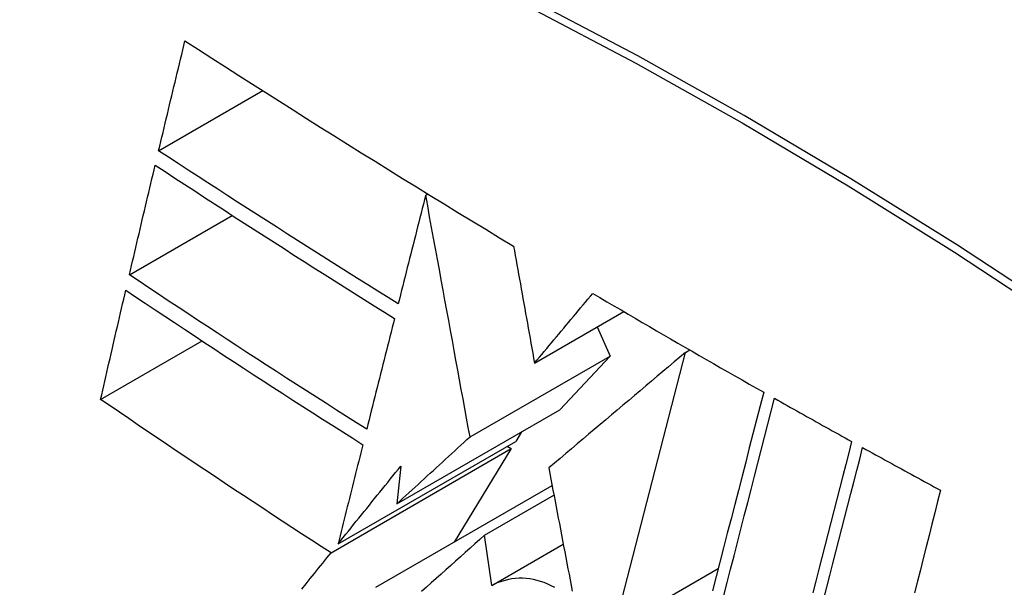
# Model space of a CAD drawing. Header units: inches. Extents: x 20 to 506, y 54 to 236.
# Tile 191 of 245: x 496.448 to 496.675, y 179.87 to 180.001. Entities that reach past the tile are written whole.
import ezdxf

# ---------------------------------------------------------------- set-up
doc = ezdxf.new("R2010")
doc.units = ezdxf.units.IN
doc.header["$MEASUREMENT"] = 0
doc.layers.add('Visible Edges(ANSI)', color=7, linetype='Continuous', lineweight=25)
doc.layers.add('Visible Tangent Edges(ANSI)', color=7, linetype='Continuous', lineweight=25)

msp = doc.modelspace()

# ---------------------------------------------------------------- linework, layer by layer
at = {"layer": 'Visible Edges(ANSI)'}
for p, q in [((496.48049, 179.97031), (496.50449, 179.98417)), ((496.54203, 179.96011), (496.5425, 179.96038)), ((496.47375, 179.94172), (496.49747, 179.95542)), ((496.56712, 179.92137), (496.58767, 179.93324)), ((496.58155, 179.92971), (496.58451, 179.923)), ((496.46713, 179.913), (496.4905, 179.92649)), ((496.6019, 179.92382), (496.60289, 179.92439)), ((496.55225, 179.90437), (496.58451, 179.923)), ((496.58451, 179.923), (496.57294, 179.9106)), ((496.58548, 179.86018), (496.6019, 179.92382)), ((496.53539, 179.88892), (496.57294, 179.9106)), ((496.5641, 179.90549), (496.56277, 179.90331)), ((496.52022, 179.87766), (496.56176, 179.90165)), ((496.52183, 179.87968), (496.56277, 179.90331)), ((496.56176, 179.90165), (496.54863, 179.88011)), ((496.56082, 179.90219), (496.56176, 179.90165)), ((496.5363, 179.89761), (496.53539, 179.88892)), ((496.53057, 179.86968), (496.57116, 179.89312)), ((496.55562, 179.88172), (496.57157, 179.89093)), ((496.55725, 179.87008), (496.55562, 179.88172)), ((496.55725, 179.87008), (496.57373, 179.8796)), ((496.58548, 179.86018), (496.60945, 179.87402))]:
    msp.add_line(p, q, dxfattribs=at)
at = {"layer": 'Visible Edges(ANSI)', "flags": 128}
for points in [[(496.48049, 179.97031), (496.48074, 179.97137), (496.48099, 179.97242), (496.48124, 179.97348), (496.4815, 179.97454), (496.48175, 179.97559), (496.482, 179.97665), (496.48225, 179.9777), (496.4825, 179.97876), (496.48276, 179.97982), (496.48301, 179.98087), (496.48326, 179.98193), (496.48352, 179.98299), (496.48377, 179.98404), (496.48402, 179.9851), (496.48428, 179.98616), (496.48453, 179.98721), (496.48478, 179.98827), (496.48504, 179.98933), (496.48529, 179.99038), (496.48555, 179.99144), (496.4858, 179.9925), (496.48605, 179.99355), (496.48631, 179.99461), (496.48656, 179.99566)], [(496.48656, 179.99566), (496.48966, 179.99366), (496.49276, 179.99167), (496.49587, 179.98968), (496.49898, 179.98769), (496.50209, 179.9857), (496.50521, 179.98371), (496.50834, 179.98173), (496.51147, 179.97974), (496.5146, 179.97776), (496.51774, 179.97578), (496.52089, 179.97381), (496.52404, 179.97183), (496.52719, 179.96986), (496.53036, 179.96789), (496.53352, 179.96592), (496.5367, 179.96396), (496.53988, 179.96199), (496.54307, 179.96003), (496.54626, 179.95807), (496.54946, 179.95612), (496.55266, 179.95417), (496.55586, 179.95222), (496.55907, 179.95028), (496.56228, 179.94834)], [(496.53569, 179.93503), (496.53335, 179.93648), (496.53101, 179.93794), (496.52868, 179.9394), (496.52635, 179.94086), (496.52403, 179.94232), (496.52171, 179.94378), (496.51939, 179.94525), (496.51707, 179.94671), (496.51476, 179.94818), (496.51246, 179.94965), (496.51015, 179.95112), (496.50785, 179.95259), (496.50556, 179.95406), (496.50326, 179.95553), (496.50097, 179.957), (496.49869, 179.95848), (496.4964, 179.95995), (496.49412, 179.96143), (496.49184, 179.96291), (496.48957, 179.96439), (496.48729, 179.96587), (496.48502, 179.96735), (496.48275, 179.96883), (496.48049, 179.97031)], [(496.47375, 179.94172), (496.474, 179.94278), (496.47424, 179.94383), (496.47449, 179.94488), (496.47474, 179.94593), (496.47498, 179.94699), (496.47523, 179.94804), (496.47548, 179.94909), (496.47572, 179.95015), (496.47597, 179.9512), (496.47622, 179.95226), (496.47647, 179.95331), (496.47671, 179.95436), (496.47696, 179.95542), (496.47721, 179.95647), (496.47746, 179.95752), (496.47771, 179.95858), (496.47796, 179.95963), (496.47821, 179.96069), (496.47846, 179.96174), (496.4787, 179.96279), (496.47895, 179.96384), (496.4792, 179.9649), (496.47945, 179.96595), (496.4797, 179.967)], [(496.4797, 179.967), (496.48197, 179.96551), (496.48425, 179.96402), (496.48652, 179.96254), (496.4888, 179.96105), (496.49108, 179.95957), (496.49336, 179.95808), (496.49564, 179.9566), (496.49793, 179.95512), (496.50021, 179.95365), (496.5025, 179.95217), (496.50479, 179.9507), (496.50709, 179.94922), (496.50938, 179.94775), (496.51168, 179.94628), (496.51399, 179.94482), (496.51629, 179.94335), (496.5186, 179.94189), (496.52091, 179.94043), (496.52322, 179.93897), (496.52554, 179.93751), (496.52786, 179.93605), (496.53019, 179.93459), (496.53252, 179.93314), (496.53485, 179.93168)], [(496.54203, 179.96011), (496.54176, 179.95907), (496.5415, 179.95802), (496.54123, 179.95698), (496.54097, 179.95594), (496.54071, 179.95489), (496.54044, 179.95385), (496.54018, 179.9528), (496.53991, 179.95176), (496.53965, 179.95071), (496.53939, 179.94966), (496.53912, 179.94862), (496.53886, 179.94757), (496.53859, 179.94653), (496.53833, 179.94548), (496.53806, 179.94443), (496.5378, 179.94339), (496.53754, 179.94234), (496.53727, 179.9413), (496.53701, 179.94025), (496.53675, 179.93921), (496.53648, 179.93816), (496.53622, 179.93712), (496.53596, 179.93607), (496.53569, 179.93503)], [(496.55225, 179.90437), (496.55185, 179.90654), (496.55145, 179.90871), (496.55105, 179.9109), (496.55065, 179.9131), (496.55024, 179.91531), (496.54984, 179.91753), (496.54942, 179.91977), (496.54901, 179.92202), (496.5486, 179.92429), (496.54818, 179.92657), (496.54776, 179.92887), (496.54733, 179.93117), (496.54691, 179.9335), (496.54648, 179.93584), (496.54605, 179.93819), (496.54561, 179.94056), (496.54518, 179.94295), (496.54473, 179.94535), (496.54429, 179.94777), (496.54384, 179.9502), (496.54339, 179.95265), (496.54294, 179.95512), (496.54249, 179.95761), (496.54203, 179.96011)], [(496.56228, 179.94834), (496.56247, 179.94728), (496.56267, 179.9462), (496.56286, 179.94512), (496.56305, 179.94403), (496.56325, 179.94294), (496.56345, 179.94184), (496.56365, 179.94073), (496.56385, 179.93961), (496.56405, 179.93849), (496.56425, 179.93737), (496.56445, 179.93624), (496.56465, 179.9351), (496.56486, 179.93397), (496.56506, 179.93283), (496.56527, 179.93169), (496.56547, 179.93054), (496.56568, 179.9294), (496.56588, 179.92825), (496.56609, 179.9271), (496.56629, 179.92596), (496.5665, 179.92481), (496.5667, 179.92366), (496.56691, 179.92252), (496.56712, 179.92137)], [(496.52843, 179.90614), (496.52611, 179.90761), (496.52379, 179.90907), (496.52147, 179.91054), (496.51916, 179.91202), (496.51685, 179.91349), (496.51455, 179.91497), (496.51225, 179.91644), (496.50995, 179.91792), (496.50766, 179.9194), (496.50537, 179.92088), (496.50309, 179.92237), (496.50081, 179.92385), (496.49853, 179.92534), (496.49626, 179.92682), (496.49399, 179.92831), (496.49173, 179.9298), (496.48947, 179.93129), (496.48721, 179.93277), (496.48496, 179.93426), (496.48271, 179.93576), (496.48047, 179.93725), (496.47822, 179.93874), (496.47599, 179.94023), (496.47375, 179.94172)], [(496.46713, 179.913), (496.46737, 179.91405), (496.46761, 179.9151), (496.46785, 179.91615), (496.46809, 179.9172), (496.46833, 179.91824), (496.46857, 179.91929), (496.46881, 179.92034), (496.46905, 179.92139), (496.46929, 179.92244), (496.46953, 179.92349), (496.46977, 179.92454), (496.47001, 179.92559), (496.47026, 179.92664), (496.4705, 179.92769), (496.47074, 179.92874), (496.47098, 179.92979), (496.47123, 179.93084), (496.47147, 179.93189), (496.47171, 179.93294), (496.47195, 179.93399), (496.4722, 179.93504), (496.47244, 179.93609), (496.47268, 179.93714), (496.47293, 179.93819)], [(496.47293, 179.93819), (496.47517, 179.93668), (496.47742, 179.93518), (496.47966, 179.93368), (496.48191, 179.93218), (496.48416, 179.93069), (496.48642, 179.92919), (496.48867, 179.9277), (496.49093, 179.92621), (496.4932, 179.92472), (496.49546, 179.92323), (496.49773, 179.92174), (496.5, 179.92026), (496.50227, 179.91877), (496.50455, 179.91729), (496.50683, 179.91581), (496.50912, 179.91433), (496.51141, 179.91285), (496.5137, 179.91138), (496.51599, 179.9099), (496.51829, 179.90843), (496.5206, 179.90696), (496.52291, 179.90549), (496.52522, 179.90403), (496.52754, 179.90256)], [(496.56712, 179.92137), (496.56767, 179.92204), (496.56823, 179.92271), (496.56879, 179.92338), (496.56935, 179.92405), (496.56991, 179.92472), (496.57047, 179.92539), (496.57103, 179.92606), (496.57159, 179.92673), (496.57215, 179.9274), (496.57271, 179.92807), (496.57327, 179.92874), (496.57383, 179.92941), (496.57438, 179.93008), (496.57494, 179.93075), (496.5755, 179.93142), (496.57606, 179.93209), (496.57662, 179.93276), (496.57718, 179.93343), (496.57774, 179.9341), (496.5783, 179.93477), (496.57886, 179.93544), (496.57942, 179.93611), (496.57998, 179.93678), (496.58054, 179.93745)], [(496.58054, 179.93745), (496.58216, 179.93649), (496.58379, 179.93553), (496.58541, 179.93457), (496.58704, 179.93361), (496.58867, 179.93266), (496.5903, 179.9317), (496.59194, 179.93075), (496.59357, 179.9298), (496.59521, 179.92884), (496.59684, 179.92789), (496.59848, 179.92694), (496.60012, 179.92599), (496.60176, 179.92504), (496.60341, 179.9241), (496.60505, 179.92315), (496.6067, 179.9222), (496.60834, 179.92126), (496.60999, 179.92031), (496.61164, 179.91937), (496.61329, 179.91842), (496.61495, 179.91748), (496.6166, 179.91654), (496.61826, 179.9156), (496.61992, 179.91466)], [(496.53485, 179.93168), (496.53458, 179.93062), (496.53431, 179.92956), (496.53405, 179.9285), (496.53378, 179.92743), (496.53351, 179.92637), (496.53324, 179.92531), (496.53298, 179.92424), (496.53271, 179.92318), (496.53244, 179.92211), (496.53217, 179.92105), (496.53191, 179.91998), (496.53164, 179.91892), (496.53137, 179.91785), (496.5311, 179.91678), (496.53084, 179.91572), (496.53057, 179.91465), (496.5303, 179.91359), (496.53003, 179.91252), (496.52977, 179.91146), (496.5295, 179.91039), (496.52923, 179.90933), (496.52897, 179.90827), (496.5287, 179.9072), (496.52843, 179.90614)], [(496.6019, 179.92382), (496.6006, 179.92272), (496.5993, 179.92163), (496.598, 179.92053), (496.59669, 179.91943), (496.59539, 179.91832), (496.59407, 179.91721), (496.59276, 179.91611), (496.59145, 179.915), (496.59013, 179.91388), (496.58881, 179.91277), (496.58749, 179.91166), (496.58617, 179.91054), (496.58485, 179.90942), (496.58353, 179.90831), (496.58221, 179.90719), (496.58089, 179.90608), (496.57957, 179.90496), (496.57825, 179.90385), (496.57694, 179.90273), (496.57562, 179.90162), (496.57431, 179.90051), (496.573, 179.8994), (496.57169, 179.89829), (496.57038, 179.89719)], [(496.52022, 179.87766), (496.51796, 179.87912), (496.5157, 179.88058), (496.51345, 179.88204), (496.5112, 179.8835), (496.50895, 179.88497), (496.50671, 179.88643), (496.50447, 179.8879), (496.50224, 179.88937), (496.50001, 179.89085), (496.49778, 179.89232), (496.49556, 179.89379), (496.49334, 179.89527), (496.49113, 179.89675), (496.48892, 179.89822), (496.48672, 179.8997), (496.48453, 179.90118), (496.48233, 179.90266), (496.48015, 179.90414), (496.47796, 179.90562), (496.47579, 179.90709), (496.47362, 179.90857), (496.47145, 179.91005), (496.46929, 179.91152), (496.46713, 179.913)], [(496.61992, 179.91466), (496.6191, 179.91148), (496.61827, 179.90828), (496.61744, 179.90506), (496.61661, 179.90182), (496.61577, 179.89857), (496.61493, 179.89531), (496.61409, 179.89203), (496.61324, 179.88874), (496.61239, 179.88544), (496.61154, 179.88214), (496.61069, 179.87882), (496.60984, 179.87551), (496.60898, 179.87219), (496.60813, 179.86887)], [(496.61071, 179.86777), (496.6115, 179.87083), (496.61229, 179.8739), (496.61308, 179.87697), (496.61387, 179.88003), (496.61466, 179.88309), (496.61544, 179.88615), (496.61623, 179.8892), (496.61701, 179.89224), (496.61779, 179.89528), (496.61857, 179.8983), (496.61935, 179.90132), (496.62012, 179.90432), (496.62089, 179.90731), (496.62165, 179.91029), (496.62242, 179.91325)], [(496.62242, 179.91325), (496.62315, 179.91283), (496.62389, 179.91241), (496.62463, 179.912), (496.62537, 179.91158), (496.62611, 179.91116), (496.62685, 179.91075), (496.62759, 179.91033), (496.62833, 179.90992), (496.62907, 179.9095), (496.62981, 179.90909), (496.63055, 179.90867), (496.63129, 179.90826), (496.63203, 179.90784), (496.63277, 179.90743), (496.63351, 179.90702), (496.63425, 179.9066), (496.63499, 179.90619), (496.63573, 179.90577), (496.63647, 179.90536), (496.63722, 179.90495), (496.63796, 179.90454), (496.6387, 179.90412), (496.63944, 179.90371), (496.64019, 179.9033)], [(496.53539, 179.88892), (496.53608, 179.88956), (496.53678, 179.8902), (496.53748, 179.89084), (496.53818, 179.89149), (496.53889, 179.89213), (496.53959, 179.89277), (496.54029, 179.89342), (496.54099, 179.89406), (496.54169, 179.89471), (496.5424, 179.89535), (496.5431, 179.896), (496.5438, 179.89664), (496.54451, 179.89729), (496.54521, 179.89793), (496.54591, 179.89857), (496.54662, 179.89922), (496.54732, 179.89986), (496.54803, 179.90051), (496.54873, 179.90115), (496.54943, 179.9018), (496.55014, 179.90244), (496.55084, 179.90309), (496.55155, 179.90373), (496.55225, 179.90437)], [(496.52754, 179.90256), (496.5273, 179.90161), (496.52706, 179.90066), (496.52682, 179.8997), (496.52659, 179.89875), (496.52635, 179.8978), (496.52611, 179.89684), (496.52587, 179.89589), (496.52563, 179.89494), (496.5254, 179.89398), (496.52516, 179.89303), (496.52492, 179.89208), (496.52468, 179.89112), (496.52444, 179.89017), (496.52421, 179.88921), (496.52397, 179.88826), (496.52373, 179.8873), (496.52349, 179.88635), (496.52326, 179.8854), (496.52302, 179.88444), (496.52278, 179.88349), (496.52254, 179.88253), (496.52231, 179.88158), (496.52207, 179.88063), (496.52183, 179.87968)], [(496.64019, 179.9033), (496.63951, 179.90066), (496.63883, 179.89801), (496.63815, 179.89535), (496.63747, 179.89268), (496.63678, 179.89), (496.6361, 179.88732), (496.63541, 179.88463), (496.63472, 179.88194), (496.63403, 179.87924), (496.63334, 179.87654), (496.63265, 179.87384), (496.63196, 179.87113), (496.63127, 179.86842)], [(496.63381, 179.86703), (496.6345, 179.86974), (496.63519, 179.87244), (496.63588, 179.87515), (496.63657, 179.87785), (496.63725, 179.88054), (496.63794, 179.88324), (496.63863, 179.88592), (496.63931, 179.8886), (496.64, 179.89128), (496.64068, 179.89395), (496.64136, 179.89661), (496.64204, 179.89926), (496.64271, 179.9019)], [(496.64271, 179.9019), (496.64346, 179.90149), (496.6442, 179.90107), (496.64495, 179.90066), (496.64569, 179.90025), (496.64644, 179.89984), (496.64719, 179.89943), (496.64793, 179.89902), (496.64868, 179.89861), (496.64943, 179.89819), (496.65018, 179.89778), (496.65092, 179.89737), (496.65167, 179.89696), (496.65242, 179.89655), (496.65317, 179.89614), (496.65392, 179.89573), (496.65467, 179.89532), (496.65541, 179.89491), (496.65616, 179.89451), (496.65691, 179.8941), (496.65766, 179.89369), (496.65841, 179.89328), (496.65916, 179.89287), (496.65991, 179.89246), (496.66066, 179.89205)], [(496.52183, 179.87968), (496.52243, 179.88042), (496.52303, 179.88117), (496.52363, 179.88191), (496.52423, 179.88266), (496.52483, 179.88341), (496.52543, 179.88415), (496.52604, 179.8849), (496.52664, 179.88565), (496.52724, 179.8864), (496.52784, 179.88715), (496.52845, 179.88789), (496.52905, 179.88864), (496.52965, 179.88939), (496.53026, 179.89014), (496.53086, 179.89089), (496.53146, 179.89164), (496.53207, 179.89238), (496.53267, 179.89313), (496.53328, 179.89388), (496.53388, 179.89463), (496.53449, 179.89537), (496.53509, 179.89612), (496.53569, 179.89687), (496.5363, 179.89761)], [(496.57038, 179.89719), (496.57063, 179.89592), (496.57087, 179.89464), (496.57111, 179.89337), (496.57135, 179.89209), (496.5716, 179.89081), (496.57184, 179.88952), (496.57209, 179.88823), (496.57233, 179.88694), (496.57258, 179.88565), (496.57283, 179.88436), (496.57307, 179.88307), (496.57332, 179.88177), (496.57357, 179.88047), (496.57381, 179.87918), (496.57406, 179.87788), (496.57431, 179.87658), (496.57456, 179.87528), (496.57481, 179.87398), (496.57506, 179.87269), (496.57531, 179.87139), (496.57555, 179.87009), (496.5758, 179.8688)], [(496.66066, 179.89205), (496.66, 179.88946), (496.65934, 179.88685), (496.65868, 179.88424), (496.65802, 179.88162), (496.65735, 179.87899), (496.65669, 179.87636), (496.65602, 179.87372), (496.65535, 179.87108), (496.65468, 179.86843)], [(496.55562, 179.88172), (496.5545, 179.88072), (496.55339, 179.87973), (496.55227, 179.87873), (496.55116, 179.87773), (496.55004, 179.87673), (496.54892, 179.87572), (496.5478, 179.87472), (496.54668, 179.87372), (496.54556, 179.87271), (496.54444, 179.87171), (496.54332, 179.8707), (496.54221, 179.8697), (496.54109, 179.86869)], [(496.51351, 179.86928), (496.51447, 179.87048), (496.51543, 179.87168), (496.51638, 179.87288), (496.51734, 179.87407), (496.5183, 179.87527), (496.51926, 179.87647), (496.52022, 179.87766)], [(496.57177, 179.86964), (496.57096, 179.87006), (496.57015, 179.87044), (496.56934, 179.87077), (496.56851, 179.87105), (496.56769, 179.87129), (496.56686, 179.87148), (496.56603, 179.87162), (496.5652, 179.87171), (496.56437, 179.87176), (496.56355, 179.87176), (496.56273, 179.87171), (496.56192, 179.87161), (496.56111, 179.87147), (496.56032, 179.87128), (496.55953, 179.87105), (496.55876, 179.87077), (496.558, 179.87045), (496.55725, 179.87008)]]:
    msp.add_lwpolyline(points, dxfattribs=at)
at = {"layer": 'Visible Edges(ANSI)'}
msp.add_ellipse((496.67693, 179.00005), major_axis=(-0.64961, 1.12515), ratio=0.57735, start_param=5.161526, end_param=5.834048, dxfattribs=at)
at = {"layer": 'Visible Tangent Edges(ANSI)', "flags": 128}
for points in [[(496.68915, 179.9324), (496.66458, 179.94854), (496.64001, 179.96388), (496.61546, 179.97844), (496.59091, 179.9922), (496.56637, 180.00517), (496.54187, 180.01733), (496.51743, 180.02868), (496.49308, 180.03919), (496.46884, 180.04886), (496.44472, 180.05769), (496.42074, 180.06566), (496.39691, 180.07278), (496.37325, 180.07904), (496.34979, 180.08442), (496.32653, 180.08894)], [(496.32672, 180.08631), (496.3499, 180.0819), (496.3733, 180.07662), (496.39689, 180.07046), (496.42066, 180.06344), (496.44459, 180.05556), (496.46864, 180.04683), (496.49283, 180.03724), (496.51713, 180.02681), (496.54151, 180.01553), (496.56596, 180.00343), (496.59044, 179.99051), (496.61493, 179.97679), (496.63942, 179.96227), (496.66392, 179.94694), (496.68842, 179.93082)]]:
    msp.add_lwpolyline(points, dxfattribs=at)

doc.saveas('drawing.dxf')
